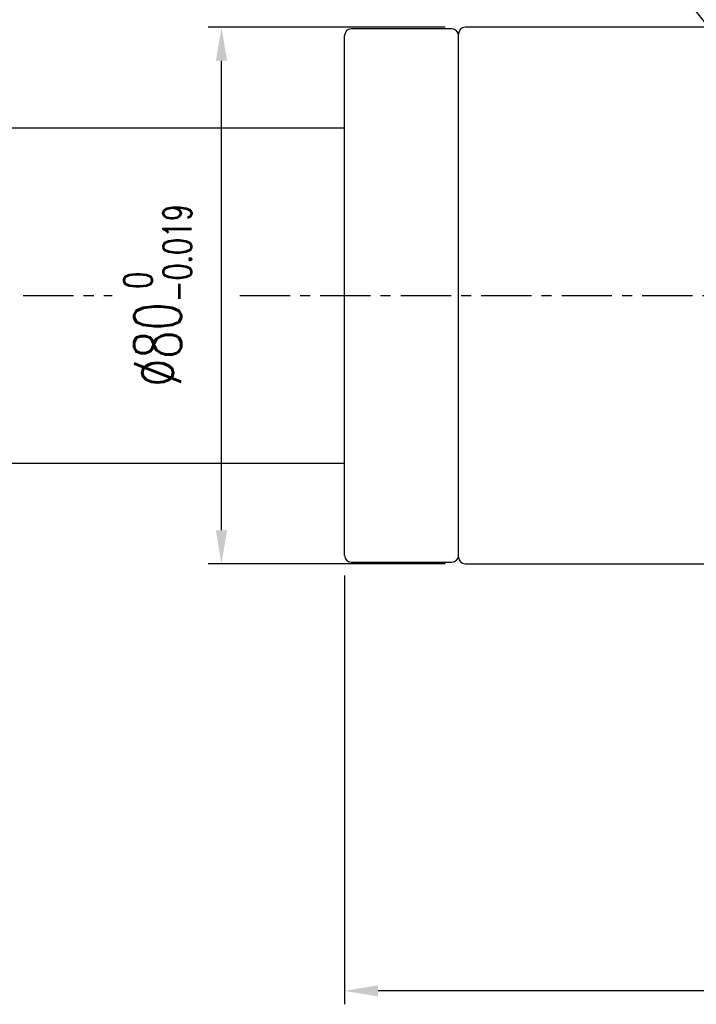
# Model space of a CAD drawing. Header units: millimetres. Extents: x -115 to 753, y -125 to 121.
# Tile 49 of 96: x 352 to 453, y -106 to 41. Entities that reach past the tile are written whole.
import ezdxf

# ---------------------------------------------------------------- set-up
doc = ezdxf.new("R2010")
doc.units = ezdxf.units.MM
doc.linetypes.add('CENTER', pattern=[2, 1.25, -0.25, 0.25, -0.25])
for name, color, linetype in [('CL', 1, 'CENTER'), ('DIM', 4, 'Continuous'), ('OUT', 3, 'Continuous')]:
    doc.layers.add(name, color=color, linetype=linetype)
doc.styles.add('DIM-7', font='SIMPLEX.shx', dxfattribs={"width": 0.7, "bigfont": 'chineset.shx'})
doc.dimstyles.new('CNS', dxfattribs={"dimtxt": 3.5, "dimasz": 2.5, "dimexe": 1, "dimexo": 1.5, "dimgap": 0.09, "dimtad": 0, "dimdsep": 46, "dimtxsty": 'DIM-7', "dimcen": 0.09, "dimclrd": 1, "dimclre": 1, "dimclrt": 4, "dimadec": 0, "dimazin": 0, "dimtfac": 1, "dimtix": 1, "dimtmove": 2, "dimatfit": 3, "dimfxl": 1, "dimtvp": 0.971429, "dimtolj": 1, "dimarcsym": 0})

# ---------------------------------------------------------------- blocks, each defined once
blk = doc.blocks.new('*D19')
at = {"layer": 'DEFPOINTS', "color": 0}
for p in [(400.4, -38.75), (525.4, -61), (400.4, -103.67)]:
    blk.add_point(p, dxfattribs=at)
at = {"layer": 'DIM', "color": 7, "lineweight": -2}
for p, q in [((400.4, -41.75), (400.4, -105.67)), ((525.4, -64), (525.4, -105.67)), ((520.4, -103.67), (405.4, -103.67))]:
    blk.add_line(p, q, dxfattribs=at)
at = {"layer": 'DIM', "color": 7}
for points in [[(405.4, -102.84), (405.4, -104.5), (400.4, -103.67)], [(520.4, -102.84), (520.4, -104.5), (525.4, -103.67)]]:
    blk.add_solid(points, dxfattribs=at)
at = {"layer": 'DIM', "color": 7, "insert": (462.9, -96.87), "char_height": 7, "attachment_point": 5, "style": 'DIM-7'}
blk.add_mtext('\\A1;125', dxfattribs=at)
blk = doc.blocks.new('*D20')
at = {"layer": 'DEFPOINTS', "color": 0}
for p in [(382.06, 40), (418.4, 40), (418.4, -40)]:
    blk.add_point(p, dxfattribs=at)
at = {"layer": 'DIM', "color": 7, "lineweight": -2}
for p, q in [((415.4, 40), (380.06, 40)), ((382.06, -35), (382.06, 35)), ((415.4, -40), (380.06, -40))]:
    blk.add_line(p, q, dxfattribs=at)
at = {"layer": 'DIM', "color": 7}
for points in [[(381.22, 35), (382.89, 35), (382.06, 40)], [(381.22, -35), (382.89, -35), (382.06, -40)]]:
    blk.add_solid(points, dxfattribs=at)
at = {"layer": 'DIM', "color": 0, "insert": (372.54, 0), "char_height": 7, "attachment_point": 5, "rotation": 90, "style": 'DIM-7'}
blk.add_mtext('\\A1;%%C80{\\H4.200000;\\S 0^ -0.019;}', dxfattribs=at)

msp = doc.modelspace()

# ---------------------------------------------------------------- linework, layer by layer
at = {"layer": 'CL', "color": 0, "ltscale": 6}
for p, q in [((352.505, 0), (365.756, 0)), ((384.782, 0), (531.401, 0))]:
    msp.add_line(p, q, dxfattribs=at)
at = {"layer": 'OUT', "color": 7, "linetype": 'Continuous'}
for p, q in [((416.401, 39.75), (401.401, 39.75)), ((400.401, 0), (400.401, 38.75)), ((417.401, 0), (417.401, 38.75)), ((400.401, -38.75), (400.401, 0)), ((417.401, -38.75), (417.401, 0)), ((401.401, -39.75), (416.401, -39.75))]:
    msp.add_line(p, q, dxfattribs=at)
at = {"layer": 'OUT', "color": 7}
for p, q in [((457.578, 40), (418.401, 40)), ((417.401, -39), (417.401, 39)), ((417.401, 0), (417.401, 38)), ((301, 25), (400.401, 25)), ((301, -25), (400.401, -25)), ((418.401, -40), (457.578, -40))]:
    msp.add_line(p, q, dxfattribs=at)
at = {"layer": 'OUT', "color": 7, "linetype": 'Continuous'}
for centre, start, end in [((401.401, 38.75), 90, 180), ((416.401, 38.75), 0, 90), ((401.401, -38.75), 180, 270), ((416.401, -38.75), 270, 0)]:
    msp.add_arc(centre, 1, start, end, dxfattribs=at)
at = {"layer": 'OUT', "color": 7}
for centre, start, end in [((418.401, 39), 90, 180), ((418.401, -39), 180, 270)]:
    msp.add_arc(centre, 1, start, end, dxfattribs=at)

# ---------------------------------------------------------------- dimensions: what is measured, and where the dimension line sits
at = {"layer": 'DIM', "color": 0}
dim = msp.add_linear_dim(base=(382.056, 40), p1=(418.401, -40), p2=(418.401, 40), angle=90, text='%%C<>', dimstyle='CNS', override={"dimscale": 2, "dimclrd": 7, "dimclre": 7, "dimclrt": 0, "dimtol": 1, "dimtm": 0.019, "dimtfac": 0.6, "dimtdec": 3}, dxfattribs=at)
dim.commit()
dim.dimension.update_dxf_attribs({"geometry": '*D20', "text_midpoint": (372.536, 0)})
at = {"layer": 'DIM', "color": 7}
dim = msp.add_linear_dim(base=(400.401, -103.67), p1=(525.401, -61), p2=(400.401, -38.75), dimstyle='CNS', override={"dimscale": 2, "dimclrd": 7, "dimclre": 7, "dimclrt": 7}, dxfattribs=at)
dim.commit()
dim.dimension.update_dxf_attribs({"geometry": '*D19', "text_midpoint": (462.901, -96.87)})

# ---------------------------------------------------------------- leaders
at = {"layer": 'DIM', "color": 0, "annotation_type": 0, "has_hookline": 1, "hookline_direction": 1, "text_width": 29.4}
msp.add_leader([(458.901, 34.641), (449.189, 47.025), (444.189, 47.025)], dimstyle='CNS', override={"dimscale": 2, "dimtad": 1, "dimclrd": 0, "dimclre": 4}, dxfattribs=at)

doc.saveas('drawing.dxf')
